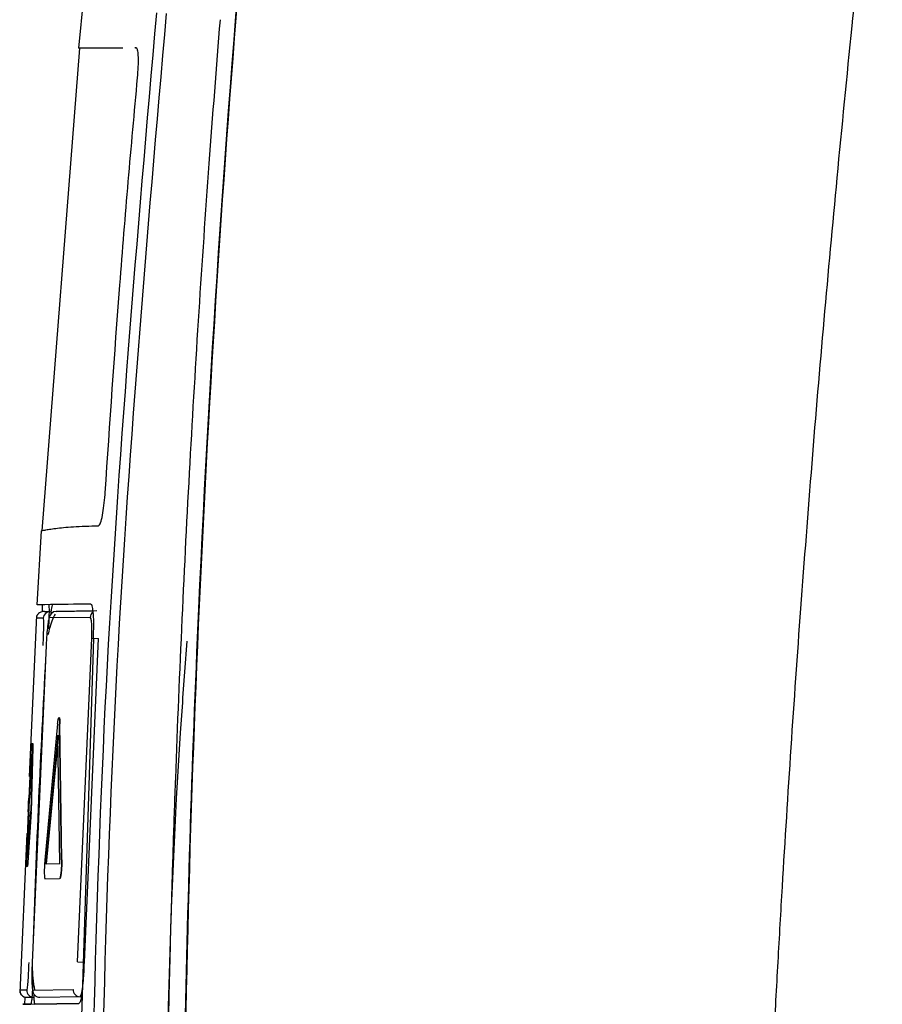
# Model space of a CAD drawing. Header units: millimetres. Extents: x -0.57 to 0.95, y -0.4 to 0.71.
# Tile 206 of 256: x 0.2502 to 0.2753, y 0.2038 to 0.2324. Entities that reach past the tile are written whole.
import ezdxf

# ---------------------------------------------------------------- set-up
doc = ezdxf.new("R2010")
doc.units = ezdxf.units.MM
doc.layers.add('FORMAT', color=7, linetype='Continuous')

msp = doc.modelspace()

# ---------------------------------------------------------------- linework, layer by layer
at = {"layer": 'FORMAT', "color": 7, "linetype": 'Continuous', "lineweight": 25}
for p, q in [((0.251942, 0.231552), (0.252088, 0.233089)), ((0.251952, 0.231552), (0.250864, 0.217532)), ((0.251942, 0.231552), (0.251947, 0.231552)), ((0.253607, 0.231556), (0.253564, 0.231556)), ((0.253581, 0.231556), (0.253617, 0.231557)), ((0.250725, 0.215379), (0.250854, 0.217532)), ((0.25251, 0.217675), (0.252504, 0.217675)), ((0.250938, 0.215182), (0.250901, 0.215182)), ((0.250938, 0.215182), (0.251071, 0.215184)), ((0.252461, 0.215202), (0.251276, 0.215187)), ((0.251276, 0.215187), (0.252347, 0.215201)), ((0.250706, 0.215069), (0.250499, 0.21039)), ((0.250906, 0.214996), (0.250704, 0.214993)), ((0.250704, 0.214993), (0.250706, 0.214993)), ((0.252265, 0.215013), (0.251079, 0.214998)), ((0.25236, 0.214401), (0.251734, 0.194391)), ((0.251901, 0.205003), (0.252311, 0.214413)), ((0.2521, 0.204997), (0.252509, 0.214403)), ((0.252311, 0.214413), (0.252509, 0.214403)), ((0.250986, 0.214196), (0.25058, 0.204986)), ((0.25132, 0.211921), (0.250949, 0.207962)), ((0.251432, 0.207968), (0.251377, 0.211922)), ((0.251387, 0.211922), (0.251377, 0.211922)), ((0.251442, 0.207968), (0.251387, 0.211922)), ((0.251332, 0.211597), (0.250979, 0.207854)), ((0.251342, 0.211597), (0.250989, 0.207854)), ((0.251381, 0.207859), (0.251332, 0.211597)), ((0.250556, 0.211234), (0.250485, 0.209758)), ((0.250604, 0.21134), (0.250562, 0.211339)), ((0.250572, 0.211339), (0.250562, 0.211339)), ((0.250565, 0.209759), (0.250603, 0.211235)), ((0.250614, 0.21134), (0.250572, 0.211339)), ((0.250575, 0.209759), (0.250613, 0.211235)), ((0.250613, 0.211235), (0.250603, 0.211235)), ((0.250614, 0.21134), (0.250604, 0.21134)), ((0.250542, 0.210874), (0.250487, 0.209758)), ((0.250552, 0.210874), (0.250497, 0.209758)), ((0.250552, 0.210874), (0.250542, 0.210874)), ((0.250586, 0.210979), (0.250548, 0.210979)), ((0.250556, 0.209759), (0.250586, 0.210875)), ((0.250497, 0.209758), (0.250487, 0.209758)), ((0.250575, 0.209759), (0.250565, 0.209759)), ((0.250467, 0.209367), (0.250407, 0.207891)), ((0.25047, 0.209367), (0.250426, 0.208251)), ((0.25048, 0.209367), (0.250436, 0.208251)), ((0.250455, 0.207891), (0.250548, 0.209368)), ((0.250465, 0.207892), (0.250558, 0.209368)), ((0.250469, 0.208252), (0.250538, 0.209368)), ((0.250558, 0.209368), (0.250548, 0.209368)), ((0.250426, 0.208738), (0.25022, 0.204107)), ((0.250436, 0.208251), (0.250426, 0.208251)), ((0.250423, 0.208147), (0.250461, 0.208147)), ((0.250433, 0.208147), (0.250423, 0.208147)), ((0.250433, 0.208147), (0.250461, 0.208147)), ((0.251442, 0.207968), (0.251432, 0.207968)), ((0.250404, 0.207786), (0.250446, 0.207787)), ((0.250456, 0.207787), (0.250446, 0.207787)), ((0.250465, 0.207892), (0.250455, 0.207891)), ((0.250979, 0.207854), (0.251381, 0.207859)), ((0.250989, 0.207854), (0.250979, 0.207854)), ((0.250989, 0.207854), (0.251391, 0.207859)), ((0.250952, 0.207422), (0.251377, 0.207427)), ((0.251387, 0.207427), (0.251377, 0.207427)), ((0.251901, 0.205003), (0.2521, 0.204997)), ((0.250224, 0.204181), (0.250227, 0.204181)), ((0.250428, 0.204184), (0.250231, 0.204181)), ((0.250602, 0.204186), (0.251771, 0.204201)), ((0.250804, 0.203979), (0.251972, 0.203995)), ((0.251972, 0.203995), (0.252013, 0.204071)), ((0.250311, 0.203773), (0.250543, 0.203776)), ((0.250361, 0.203774), (0.250311, 0.203773)), ((0.250543, 0.203776), (0.250361, 0.203774)), ((0.250424, 0.203774), (0.250543, 0.203776)), ((0.250543, 0.203776), (0.25194, 0.203794)), ((0.250664, 0.203778), (0.25194, 0.203794)), ((0.25194, 0.203794), (0.250664, 0.203778))]:
    msp.add_line(p, q, dxfattribs=at)
for centre, radius, start, end in [((0.251105, 0.214984), 0.0001998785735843, 90.779272, 176.812602), ((0.251278, 0.214987), 0.0001997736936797, 90.802808, 176.847805), ((0.252465, 0.215003), 0.0002002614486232, 125.092476, 176.94294), ((0.250424, 0.204175), 0.0001999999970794, 178.144997, 253.165972), ((0.250627, 0.204177), 0.0001999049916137, 178.132014, 270.71985), ((0.250802, 0.204179), 0.000199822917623, 178.121982, 270.691914), ((0.25197, 0.204194), 0.0001992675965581, 178.032133, 270.501562)]:
    msp.add_arc(centre, radius, start, end, dxfattribs=at)
for points, knots in [([(0.2599765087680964, 0.2634651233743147), (0.2599105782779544, 0.263007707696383), (0.2598635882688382, 0.2626753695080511), (0.2597588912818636, 0.2619332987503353), (0.2597036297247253, 0.2615400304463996), (0.259593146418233, 0.2607481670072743), (0.2595384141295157, 0.260352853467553), (0.259431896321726, 0.2595762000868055), (0.2593796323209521, 0.2591916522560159), (0.2592230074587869, 0.2580301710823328), (0.2591184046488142, 0.2572426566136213), (0.2589147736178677, 0.2556790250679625), (0.2588153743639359, 0.2549005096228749), (0.258328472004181, 0.2510097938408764), (0.2579689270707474, 0.2478858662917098), (0.25698080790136, 0.2385058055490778), (0.2564423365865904, 0.2322400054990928), (0.2551869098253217, 0.2134198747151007), (0.2548319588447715, 0.2008416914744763), (0.2549630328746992, 0.1882679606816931)], [0, 0, 0, 0, 0.0156250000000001, 0.0156250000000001, 0.0312500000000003, 0.0312500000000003, 0.0468750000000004, 0.0468750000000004, 0.0625000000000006, 0.0625000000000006, 0.0937500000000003, 0.0937500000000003, 0.1250000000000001, 0.1250000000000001, 0.2500000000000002, 0.2500000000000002, 0.5000000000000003, 0.5000000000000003, 1, 1, 1, 1]), ([(0.2752703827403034, 0.240271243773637), (0.2751998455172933, 0.2396610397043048), (0.2750256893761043, 0.2381544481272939), (0.2747276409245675, 0.2354637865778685), (0.2743524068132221, 0.231912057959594), (0.2739543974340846, 0.2278808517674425), (0.2735674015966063, 0.2236429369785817), (0.2732134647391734, 0.2194721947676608), (0.2730019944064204, 0.2166760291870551), (0.2728957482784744, 0.215271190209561)], [0, 0, 0, 0, 0.0733806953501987, 0.1811766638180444, 0.3233894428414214, 0.5000216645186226, 0.6650626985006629, 0.83172206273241, 1, 1, 1, 1]), ([(0.2521832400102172, 0.1933983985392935), (0.2522924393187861, 0.199940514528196), (0.2525108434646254, 0.2130250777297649), (0.2536359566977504, 0.226063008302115), (0.2541985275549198, 0.2325821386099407)], [0, 0, 0, 0, 0.4999873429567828, 1, 1, 1, 1]), ([(0.2544736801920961, 0.232555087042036), (0.2539104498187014, 0.2260403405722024), (0.2527839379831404, 0.213010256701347), (0.2525622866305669, 0.1999334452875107), (0.2524514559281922, 0.1933947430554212)], [0, 0, 0, 0, 0.4999773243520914, 1, 1, 1, 1]), ([(0.2544481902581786, 0.1882589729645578), (0.2544426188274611, 0.1889887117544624), (0.2544315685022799, 0.1904360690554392), (0.2544272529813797, 0.1925889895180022), (0.2544315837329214, 0.1947055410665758), (0.2544449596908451, 0.1967856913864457), (0.254466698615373, 0.1988294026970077), (0.2544964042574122, 0.2008366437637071), (0.2545336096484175, 0.2028073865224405), (0.2545778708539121, 0.2047416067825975), (0.2546287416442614, 0.2066392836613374), (0.2546857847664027, 0.2085004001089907), (0.2547812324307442, 0.2112748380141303), (0.2549313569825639, 0.214936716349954), (0.2551589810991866, 0.2194595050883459), (0.255422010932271, 0.2238679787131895), (0.2557139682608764, 0.2281622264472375), (0.2559369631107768, 0.2309854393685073), (0.2560469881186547, 0.2323784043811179)], [0, 0, 0, 0, 0.0495723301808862, 0.0983213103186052, 0.1462469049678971, 0.1933490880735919, 0.2396278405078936, 0.2850831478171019, 0.3297149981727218, 0.3735233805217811, 0.4165082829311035, 0.4586696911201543, 0.5000075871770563, 0.6050863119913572, 0.7076250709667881, 0.8076237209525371, 0.9050821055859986, 1, 1, 1, 1]), ([(0.2532142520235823, 0.2315525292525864), (0.2530968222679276, 0.2315512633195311), (0.2527262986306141, 0.2315472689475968), (0.2521439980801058, 0.2315484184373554), (0.2520227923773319, 0.2315503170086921), (0.2519420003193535, 0.23155158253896)], [0, 0, 0, 0, 0.1339771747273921, 0.4227353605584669, 1, 1, 1, 1]), ([(0.253643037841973, 0.2306906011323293), (0.2536516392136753, 0.2307998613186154), (0.2536689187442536, 0.231019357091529), (0.2536696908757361, 0.231292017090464), (0.2536536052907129, 0.2314745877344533), (0.2536300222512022, 0.231549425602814), (0.2536122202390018, 0.2315547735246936), (0.2536068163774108, 0.2315563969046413)], [0, 0, 0, 0, 0.2403105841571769, 0.4827664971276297, 0.6958507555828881, 0.9076744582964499, 1, 1, 1, 1]), ([(0.2527017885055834, 0.2186372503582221), (0.2528380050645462, 0.2206475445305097), (0.2530423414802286, 0.2236631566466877), (0.253368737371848, 0.227680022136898), (0.2535516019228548, 0.2296870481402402), (0.253643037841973, 0.2306906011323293)], [0, 0, 0, 0, 0.4999475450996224, 0.7499638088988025, 1, 1, 1, 1]), ([(0.2525103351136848, 0.217674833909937), (0.2525300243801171, 0.2176926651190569), (0.2525676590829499, 0.2177267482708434), (0.2526245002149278, 0.2179616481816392), (0.2526690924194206, 0.218254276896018), (0.2526918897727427, 0.2184912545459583), (0.2527005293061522, 0.2186186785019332), (0.2527017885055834, 0.2186372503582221)], [0, 0, 0, 0, 0.2761987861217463, 0.5279353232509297, 0.7470136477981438, 0.9631276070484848, 1, 1, 1, 1]), ([(0.2508535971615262, 0.2175320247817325), (0.2508583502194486, 0.2175332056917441), (0.2508678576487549, 0.2175355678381), (0.2509476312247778, 0.2175517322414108), (0.2510751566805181, 0.2175734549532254), (0.2513174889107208, 0.217606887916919), (0.2517377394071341, 0.2176521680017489), (0.2522527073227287, 0.2176672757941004), (0.2525103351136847, 0.2176748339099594)], [0, 0, 0, 0, 0.1249768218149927, 0.2499881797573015, 0.3749649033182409, 0.4999756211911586, 0.7498481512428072, 1, 1, 1, 1]), ([(0.2522837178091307, 0.2153998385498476), (0.2518285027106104, 0.2153938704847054), (0.2509136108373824, 0.2153818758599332), (0.2507882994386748, 0.2153802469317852), (0.2507253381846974, 0.2153794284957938)], [0, 0, 0, 0, 0.497561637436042, 1, 1, 1, 1]), ([(0.2523599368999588, 0.2144007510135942), (0.2523649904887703, 0.2145306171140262), (0.2523750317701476, 0.2147886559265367), (0.252363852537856, 0.2151154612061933), (0.2523383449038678, 0.2153010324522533), (0.2523103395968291, 0.2153868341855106), (0.2522927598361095, 0.2153954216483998), (0.2522837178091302, 0.2153998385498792)], [0, 0, 0, 0, 0.2472653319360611, 0.4913064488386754, 0.7297142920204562, 0.8609804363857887, 1, 1, 1, 1]), ([(0.2509007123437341, 0.2151817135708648), (0.2508766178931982, 0.215178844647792), (0.2508266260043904, 0.2151728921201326), (0.2507618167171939, 0.2151294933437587), (0.2507156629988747, 0.2150666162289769), (0.250707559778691, 0.2150169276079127), (0.2507036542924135, 0.2149929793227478)], [0, 0, 0, 0, 0.2409836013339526, 0.5000000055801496, 0.7590164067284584, 1, 1, 1, 1]), ([(0.2508792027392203, 0.2151972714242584), (0.2508800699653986, 0.2152247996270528), (0.2508826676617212, 0.215307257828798), (0.2508822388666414, 0.2153685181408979), (0.2508798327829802, 0.2153777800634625), (0.2508788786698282, 0.215381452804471)], [0, 0, 0, 0, 0.232200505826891, 0.6955352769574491, 1, 1, 1, 1]), ([(0.2510584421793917, 0.2153837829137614), (0.2510618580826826, 0.2153761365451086), (0.2510686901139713, 0.2153608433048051), (0.2510724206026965, 0.2152407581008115), (0.2510705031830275, 0.215063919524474), (0.2510637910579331, 0.2148669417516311), (0.2510569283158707, 0.2147362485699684), (0.2510541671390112, 0.214683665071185)], [0, 0, 0, 0, 0.2141280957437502, 0.4282702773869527, 0.6421212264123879, 0.856009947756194, 1, 1, 1, 1]), ([(0.2511307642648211, 0.2151158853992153), (0.2511309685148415, 0.2151182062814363), (0.2511372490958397, 0.2151895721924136), (0.2511508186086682, 0.2152870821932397), (0.2511670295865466, 0.2153740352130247), (0.2511753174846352, 0.2153821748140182), (0.2511785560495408, 0.2153853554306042)], [0, 0, 0, 0, 0.0125631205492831, 0.386309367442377, 0.7601952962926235, 1, 1, 1, 1]), ([(0.2508997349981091, 0.2141950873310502), (0.2509048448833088, 0.2142997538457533), (0.2509150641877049, 0.2145090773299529), (0.2509207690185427, 0.2147745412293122), (0.2509183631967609, 0.2149596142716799), (0.2509100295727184, 0.2149836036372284), (0.2509058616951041, 0.2149956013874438)], [0, 0, 0, 0, 0.2498452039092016, 0.4996676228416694, 0.7497698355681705, 1, 1, 1, 1]), ([(0.2510790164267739, 0.2149978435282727), (0.251071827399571, 0.2149856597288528), (0.2510574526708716, 0.2149612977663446), (0.2510312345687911, 0.2147760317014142), (0.2510056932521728, 0.2145108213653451), (0.2509927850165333, 0.2143010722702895), (0.2509863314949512, 0.2141962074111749)], [0, 0, 0, 0, 0.2502241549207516, 0.5003325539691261, 0.7501893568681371, 1, 1, 1, 1]), ([(0.2512535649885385, 0.2151100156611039), (0.2512269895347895, 0.2150636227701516), (0.2511742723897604, 0.2149715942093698), (0.2510948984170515, 0.2147503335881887), (0.251056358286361, 0.2145817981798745), (0.2510394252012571, 0.2145077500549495)], [0, 0, 0, 0, 0.3630330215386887, 0.7201406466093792, 1, 1, 1, 1]), ([(0.252310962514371, 0.2144134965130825), (0.2523140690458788, 0.2144923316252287), (0.2523202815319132, 0.2146499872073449), (0.2523128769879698, 0.2148490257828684), (0.2522943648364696, 0.2149861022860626), (0.2522751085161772, 0.215004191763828), (0.2522654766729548, 0.2150132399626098)], [0, 0, 0, 0, 0.2500819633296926, 0.500117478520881, 0.7499631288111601, 0.9999999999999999, 0.9999999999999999, 0.9999999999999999, 0.9999999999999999]), ([(0.255075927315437, 0.2143221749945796), (0.2550241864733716, 0.2136454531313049), (0.2544547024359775, 0.2061971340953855), (0.2544262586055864, 0.1987217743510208), (0.2544003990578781, 0.191925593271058)], [0, 0, 0, 0, 0.0908556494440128, 1, 1, 1, 1]), ([(0.2509692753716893, 0.2138096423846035), (0.2508987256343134, 0.2124518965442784), (0.2507530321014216, 0.2096479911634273), (0.2506507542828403, 0.2068421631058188), (0.2505980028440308, 0.2053950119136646)], [0, 0, 0, 0, 0.4842338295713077, 1, 1, 1, 1]), ([(0.2513195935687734, 0.2119211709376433), (0.2513224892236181, 0.2119471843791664), (0.2513282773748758, 0.2119991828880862), (0.2513380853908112, 0.2120563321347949), (0.2513479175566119, 0.2120930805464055), (0.2513572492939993, 0.2121057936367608), (0.2513654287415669, 0.2120937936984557), (0.2513718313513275, 0.2120574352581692), (0.2513762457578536, 0.2120002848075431), (0.2513770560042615, 0.2119480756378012), (0.2513774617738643, 0.2119219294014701)], [0, 0, 0, 0, 0.1250471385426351, 0.2499578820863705, 0.3748446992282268, 0.4998268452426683, 0.6249095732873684, 0.7498471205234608, 0.8747239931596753, 1, 1, 1, 1]), ([(0.2513480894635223, 0.2120530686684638), (0.251351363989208, 0.2120667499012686), (0.2513579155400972, 0.2120941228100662), (0.2513672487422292, 0.2121056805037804), (0.2513754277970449, 0.212093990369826), (0.2513818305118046, 0.2120575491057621), (0.2513862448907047, 0.2120004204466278), (0.2513870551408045, 0.2119482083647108), (0.2513874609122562, 0.2119220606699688)], [0, 0, 0, 0, 0.1665064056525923, 0.33313990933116, 0.4999075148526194, 0.6664815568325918, 0.8329747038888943, 1, 1, 1, 1]), ([(0.250561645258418, 0.2113389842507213), (0.2505614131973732, 0.2113376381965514), (0.2505609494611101, 0.2113349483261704), (0.2505595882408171, 0.2113134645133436), (0.2505578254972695, 0.2112809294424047), (0.2505563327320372, 0.2112499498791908), (0.25055558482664, 0.2112344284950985)], [0, 0, 0, 0, 0.2497602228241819, 0.4991051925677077, 0.7490416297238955, 1, 1, 1, 1]), ([(0.2506034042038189, 0.2112350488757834), (0.2506037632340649, 0.2112504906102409), (0.2506044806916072, 0.2112813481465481), (0.250604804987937, 0.2113139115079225), (0.2506046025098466, 0.2113355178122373), (0.2506039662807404, 0.2113381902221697), (0.2506036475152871, 0.2113395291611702)], [0, 0, 0, 0, 0.2497639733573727, 0.4991084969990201, 0.7490418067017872, 1, 1, 1, 1]), ([(0.2506134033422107, 0.2112351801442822), (0.2506137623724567, 0.2112506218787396), (0.2506144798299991, 0.2112814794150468), (0.2506148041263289, 0.2113140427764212), (0.2506146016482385, 0.211335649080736), (0.2506139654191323, 0.2113383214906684), (0.250613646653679, 0.2113396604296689)], [0, 0, 0, 0, 0.2497639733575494, 0.4991084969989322, 0.7490418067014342, 1, 1, 1, 1]), ([(0.2505421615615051, 0.210874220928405), (0.2505429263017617, 0.2108896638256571), (0.2505444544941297, 0.2109205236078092), (0.2505462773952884, 0.2109531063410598), (0.2505477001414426, 0.2109747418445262), (0.2505481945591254, 0.2109774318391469), (0.2505484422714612, 0.2109787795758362)], [0, 0, 0, 0, 0.2497649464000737, 0.499109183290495, 0.7490445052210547, 1, 1, 1, 1]), ([(0.250552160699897, 0.2108743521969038), (0.2505529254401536, 0.2108897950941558), (0.2505544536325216, 0.2109206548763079), (0.2505562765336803, 0.2109532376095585), (0.2505576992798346, 0.210974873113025), (0.2505581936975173, 0.2109775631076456), (0.2505584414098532, 0.2109789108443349)], [0, 0, 0, 0, 0.2497649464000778, 0.4991091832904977, 0.749044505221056, 1, 1, 1, 1]), ([(0.2505862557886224, 0.2109792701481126), (0.2505865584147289, 0.2109779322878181), (0.2505871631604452, 0.2109752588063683), (0.2505873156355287, 0.2109538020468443), (0.2505869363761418, 0.2109212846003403), (0.2505861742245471, 0.2108903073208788), (0.2505857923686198, 0.2108747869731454)], [0, 0, 0, 0, 0.2497627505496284, 0.4991074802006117, 0.7490410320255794, 1, 1, 1, 1]), ([(0.2504671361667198, 0.2093668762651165), (0.2504683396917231, 0.2093962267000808), (0.250470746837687, 0.2094549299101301), (0.2504754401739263, 0.2095624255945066), (0.2504802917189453, 0.2096700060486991), (0.2504830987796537, 0.2097287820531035), (0.2504845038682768, 0.2097582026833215)], [0, 0, 0, 0, 0.2498421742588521, 0.4997042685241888, 0.7495744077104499, 0.9999999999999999, 0.9999999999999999, 0.9999999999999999, 0.9999999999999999]), ([(0.2504872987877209, 0.20975823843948), (0.2504858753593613, 0.2097288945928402), (0.2504830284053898, 0.2096702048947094), (0.2504781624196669, 0.209562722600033), (0.250473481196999, 0.2094551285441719), (0.250471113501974, 0.2093963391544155), (0.2504699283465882, 0.2093669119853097)], [0, 0, 0, 0, 0.2498457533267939, 0.4997085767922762, 0.7495779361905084, 1, 1, 1, 1]), ([(0.2504972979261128, 0.2097583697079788), (0.2504958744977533, 0.2097290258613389), (0.2504930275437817, 0.2096703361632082), (0.2504881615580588, 0.2095628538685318), (0.250483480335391, 0.2094552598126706), (0.2504811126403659, 0.2093964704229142), (0.2504799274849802, 0.2093670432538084)], [0, 0, 0, 0, 0.2498457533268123, 0.4997085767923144, 0.7495779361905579, 0.9999999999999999, 0.9999999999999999, 0.9999999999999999, 0.9999999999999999]), ([(0.2505555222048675, 0.2097591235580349), (0.2505546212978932, 0.2097297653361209), (0.2505528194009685, 0.2096710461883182), (0.2505483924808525, 0.2095635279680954), (0.2505432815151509, 0.2094559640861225), (0.2505398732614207, 0.2093972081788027), (0.2505381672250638, 0.2093677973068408)], [0, 0, 0, 0, 0.2498371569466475, 0.4996973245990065, 0.749568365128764, 1, 1, 1, 1]), ([(0.2505475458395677, 0.2093679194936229), (0.2505492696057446, 0.2093972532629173), (0.2505527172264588, 0.2094559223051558), (0.2505578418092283, 0.2095633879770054), (0.2505622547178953, 0.209671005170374), (0.2505640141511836, 0.2097298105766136), (0.2505648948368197, 0.2097592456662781)], [0, 0, 0, 0, 0.2498503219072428, 0.4997134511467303, 0.7495811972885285, 0.9999999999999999, 0.9999999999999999, 0.9999999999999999, 0.9999999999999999]), ([(0.2505575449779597, 0.2093680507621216), (0.2505592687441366, 0.209397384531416), (0.2505627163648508, 0.2094560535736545), (0.2505678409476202, 0.2095635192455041), (0.2505722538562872, 0.2096711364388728), (0.2505740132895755, 0.2097299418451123), (0.2505748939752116, 0.2097593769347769)], [0, 0, 0, 0, 0.2498503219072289, 0.4997134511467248, 0.7495811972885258, 1, 1, 1, 1]), ([(0.2504226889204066, 0.2081465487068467), (0.2504225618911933, 0.2081478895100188), (0.250422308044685, 0.2081505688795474), (0.2504228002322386, 0.2081720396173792), (0.2504238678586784, 0.2082045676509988), (0.2504250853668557, 0.2082355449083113), (0.2504256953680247, 0.2082510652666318)], [0, 0, 0, 0, 0.2497615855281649, 0.4991065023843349, 0.7490401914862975, 1, 1, 1, 1]), ([(0.2504326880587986, 0.2081466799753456), (0.2504325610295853, 0.2081480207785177), (0.250432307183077, 0.208150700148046), (0.2504327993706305, 0.2081721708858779), (0.2504338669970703, 0.2082046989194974), (0.2504350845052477, 0.20823567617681), (0.2504356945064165, 0.2082511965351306)], [0, 0, 0, 0, 0.2497615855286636, 0.4991065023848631, 0.7490401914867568, 1, 1, 1, 1]), ([(0.250469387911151, 0.2082516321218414), (0.2504683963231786, 0.2082361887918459), (0.2504664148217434, 0.2082053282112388), (0.2504639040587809, 0.2081727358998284), (0.2504618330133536, 0.2081510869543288), (0.2504609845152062, 0.2081483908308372), (0.2504605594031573, 0.2081470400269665)], [0, 0, 0, 0, 0.2497658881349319, 0.4991099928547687, 0.749045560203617, 1, 1, 1, 1]), ([(0.2509486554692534, 0.2079616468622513), (0.2509464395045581, 0.2079332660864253), (0.2509420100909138, 0.2078765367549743), (0.2509373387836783, 0.2077816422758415), (0.2509345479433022, 0.2076875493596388), (0.2509339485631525, 0.2075995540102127), (0.2509355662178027, 0.2075239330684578), (0.2509393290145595, 0.2074664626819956), (0.2509448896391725, 0.2074287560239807), (0.2509497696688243, 0.2074240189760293), (0.2509522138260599, 0.2074216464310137)], [0, 0, 0, 0, 0.1250393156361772, 0.2499366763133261, 0.3748049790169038, 0.4997642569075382, 0.6248452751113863, 0.7498045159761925, 0.8746898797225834, 1, 1, 1, 1]), ([(0.2514316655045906, 0.2079679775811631), (0.2514319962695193, 0.2079394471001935), (0.2514326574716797, 0.2078824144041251), (0.251430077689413, 0.2077871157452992), (0.2514250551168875, 0.2076928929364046), (0.2514176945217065, 0.2076050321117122), (0.2514085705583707, 0.207529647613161), (0.2513983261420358, 0.2074723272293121), (0.2513875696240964, 0.2074345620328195), (0.2513807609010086, 0.2074296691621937), (0.2513773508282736, 0.2074272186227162)], [0, 0, 0, 0, 0.1250332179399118, 0.2499425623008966, 0.3748267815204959, 0.4997859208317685, 0.6248729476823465, 0.7498423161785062, 0.8747113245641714, 1, 1, 1, 1]), ([(0.2514416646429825, 0.2079681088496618), (0.2514419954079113, 0.2079395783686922), (0.2514426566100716, 0.2078825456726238), (0.2514400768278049, 0.2077872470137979), (0.2514350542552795, 0.2076930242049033), (0.2514276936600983, 0.207605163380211), (0.2514185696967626, 0.2075297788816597), (0.2514083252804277, 0.2074724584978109), (0.2513975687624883, 0.2074346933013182), (0.2513907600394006, 0.2074298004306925), (0.2513873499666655, 0.2074273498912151)], [0, 0, 0, 0, 0.1250332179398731, 0.2499425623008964, 0.3748267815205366, 0.4997859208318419, 0.6248729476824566, 0.7498423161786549, 0.8747113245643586, 0.9999999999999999, 0.9999999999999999, 0.9999999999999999, 0.9999999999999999]), ([(0.2504071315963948, 0.2078907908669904), (0.2504065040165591, 0.2078753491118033), (0.2504052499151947, 0.2078444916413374), (0.2504041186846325, 0.2078119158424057), (0.250403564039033, 0.2077902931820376), (0.2504037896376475, 0.2077876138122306), (0.2504039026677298, 0.2077862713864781)], [0, 0, 0, 0, 0.2497654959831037, 0.4991098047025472, 0.749042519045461, 1, 1, 1, 1]), ([(0.250445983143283, 0.2077868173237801), (0.2504464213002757, 0.2077881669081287), (0.2504472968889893, 0.2077908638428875), (0.2504494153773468, 0.2078123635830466), (0.2504519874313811, 0.2078449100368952), (0.2504540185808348, 0.2078758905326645), (0.2504550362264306, 0.2078914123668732)], [0, 0, 0, 0, 0.249758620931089, 0.4991038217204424, 0.7490412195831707, 1, 1, 1, 1]), ([(0.2504559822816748, 0.2077869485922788), (0.2504564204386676, 0.2077882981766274), (0.2504572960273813, 0.2077909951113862), (0.2504594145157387, 0.2078124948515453), (0.250461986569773, 0.2078450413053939), (0.2504640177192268, 0.2078760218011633), (0.2504650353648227, 0.2078915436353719)], [0, 0, 0, 0, 0.2497586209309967, 0.4991038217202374, 0.7490412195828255, 1, 1, 1, 1]), ([(0.2723602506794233, 0.2071904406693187), (0.2723177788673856, 0.2064619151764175), (0.2722318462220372, 0.2049878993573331), (0.2721119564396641, 0.2027508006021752), (0.2719972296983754, 0.200462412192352), (0.2718888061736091, 0.1981227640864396), (0.2717870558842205, 0.1957318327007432), (0.2716914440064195, 0.1932896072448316), (0.2716016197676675, 0.1907960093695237), (0.2715485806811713, 0.1891163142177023), (0.2715217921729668, 0.1882679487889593)], [0, 0, 0, 0, 0.1155874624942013, 0.2338665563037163, 0.3548339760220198, 0.4784859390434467, 0.6048190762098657, 0.7338464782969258, 0.8655735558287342, 1, 1, 1, 1]), ([(0.2504276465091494, 0.2041835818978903), (0.2504329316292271, 0.204196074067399), (0.2504435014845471, 0.2042210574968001), (0.2504623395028, 0.2044047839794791), (0.2504802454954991, 0.2046697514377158), (0.2504885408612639, 0.2048798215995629), (0.2504926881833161, 0.2049848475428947)], [0, 0, 0, 0, 0.2498480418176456, 0.499677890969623, 0.7498607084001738, 1, 1, 1, 1]), ([(0.2505799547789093, 0.2049859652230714), (0.2505771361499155, 0.2048810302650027), (0.2505714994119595, 0.2046711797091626), (0.2505738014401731, 0.204406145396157), (0.2505839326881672, 0.2042225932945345), (0.2505962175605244, 0.2041980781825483), (0.2506023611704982, 0.204185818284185)], [0, 0, 0, 0, 0.2500985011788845, 0.5001508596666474, 0.7500276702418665, 1, 1, 1, 1]), ([(0.2505819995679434, 0.2049858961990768), (0.2505822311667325, 0.2049291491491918), (0.2505827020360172, 0.2048137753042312), (0.2505918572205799, 0.2046373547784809), (0.2506077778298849, 0.2044662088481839), (0.2506297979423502, 0.2043089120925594), (0.2506487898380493, 0.2042267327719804), (0.2506580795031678, 0.204186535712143)], [0, 0, 0, 0, 0.1909472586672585, 0.3882196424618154, 0.5914820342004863, 0.8001781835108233, 1, 1, 1, 1]), ([(0.2520132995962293, 0.2040711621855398), (0.2520268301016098, 0.2041346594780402), (0.2520477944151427, 0.2042330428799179), (0.2520701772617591, 0.2044479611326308), (0.252088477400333, 0.2046814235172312), (0.2520952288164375, 0.2048730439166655), (0.2520995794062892, 0.2049965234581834)], [0, 0, 0, 0, 0.3326037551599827, 0.5153399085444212, 0.6876866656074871, 1, 1, 1, 1]), ([(0.2506009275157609, 0.2044768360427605), (0.2505979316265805, 0.2043979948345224), (0.2505919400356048, 0.2042403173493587), (0.2505788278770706, 0.2040302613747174), (0.2505645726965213, 0.2038716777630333), (0.2505519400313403, 0.2037879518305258), (0.2505452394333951, 0.2037793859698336), (0.2505425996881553, 0.2037760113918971)], [0, 0, 0, 0, 0.2148330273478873, 0.4296526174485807, 0.6447770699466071, 0.8600575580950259, 1, 1, 1, 1]), ([(0.252042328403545, 0.2042528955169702), (0.2520359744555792, 0.2041855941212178), (0.2520228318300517, 0.2040463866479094), (0.2519938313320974, 0.2038923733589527), (0.2519649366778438, 0.2038067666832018), (0.2519471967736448, 0.203797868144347), (0.2519401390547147, 0.2037943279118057)], [0, 0, 0, 0, 0.2591573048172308, 0.5360458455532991, 0.815418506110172, 1, 1, 1, 1]), ([(0.2502242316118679, 0.2041809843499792), (0.2502259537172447, 0.2041591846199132), (0.2502294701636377, 0.2041146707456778), (0.2502491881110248, 0.2040659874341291), (0.250268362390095, 0.2040494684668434), (0.2502690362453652, 0.204048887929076)], [0, 0, 0, 0, 0.4807928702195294, 0.9817531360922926, 1, 1, 1, 1]), ([(0.2502242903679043, 0.2041809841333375), (0.25022467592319, 0.2041673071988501), (0.2502254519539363, 0.2041397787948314), (0.2502368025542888, 0.2041015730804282), (0.2502531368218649, 0.2040690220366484), (0.2502803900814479, 0.2040327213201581), (0.2503430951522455, 0.2039847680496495), (0.2503503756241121, 0.2039914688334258), (0.2503837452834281, 0.2039776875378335), (0.2504019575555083, 0.2039776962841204), (0.2504065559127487, 0.2039777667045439), (0.2504287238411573, 0.20397804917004), (0.2504545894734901, 0.2039783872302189), (0.2504817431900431, 0.2039787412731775), (0.2505235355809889, 0.2039792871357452), (0.2505652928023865, 0.2039798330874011), (0.2505926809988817, 0.2039801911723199)], [0, 0, 0, 0, 0.0046784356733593, 0.0094165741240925, 0.0143525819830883, 0.0196613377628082, 0.0320820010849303, 0.0772628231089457, 0.1230981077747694, 0.1869324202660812, 0.2873060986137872, 0.4588880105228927, 0.5661913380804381, 0.668591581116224, 0.7826321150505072, 1, 1, 1, 1]), ([(0.2503610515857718, 0.2037736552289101), (0.2503631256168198, 0.2037821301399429), (0.2503672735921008, 0.2037990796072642), (0.2503741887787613, 0.2038843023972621), (0.2503784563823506, 0.2039641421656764), (0.2503794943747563, 0.2039835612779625)], [0, 0, 0, 0, 0.4307850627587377, 0.8615520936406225, 1, 1, 1, 1]), ([(0.2506639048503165, 0.2037775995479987), (0.2506594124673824, 0.2037855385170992), (0.2506504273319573, 0.2038014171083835), (0.2506420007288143, 0.203909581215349), (0.2506404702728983, 0.2040205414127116), (0.2506397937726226, 0.2040695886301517)], [0, 0, 0, 0, 0.3581221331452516, 0.7162737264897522, 1, 1, 1, 1])]:
    msp.add_open_spline(points, degree=3, knots=knots, dxfattribs=at)
for points in [[(0.256898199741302, 0.2372891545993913), (0.2562385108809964, 0.2299622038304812), (0.2557435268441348, 0.2226204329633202), (0.2554139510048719, 0.2152712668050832)], [(0.2554139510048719, 0.2152712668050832), (0.2550105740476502, 0.2062766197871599), (0.254854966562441, 0.197270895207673), (0.2549484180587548, 0.1882677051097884)], [(0.2728957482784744, 0.215271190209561), (0.2726981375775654, 0.2125790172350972), (0.2725200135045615, 0.2098852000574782), (0.2723602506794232, 0.2071904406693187)]]:
    msp.add_open_spline(points, degree=3, dxfattribs=at)

doc.saveas('drawing.dxf')
